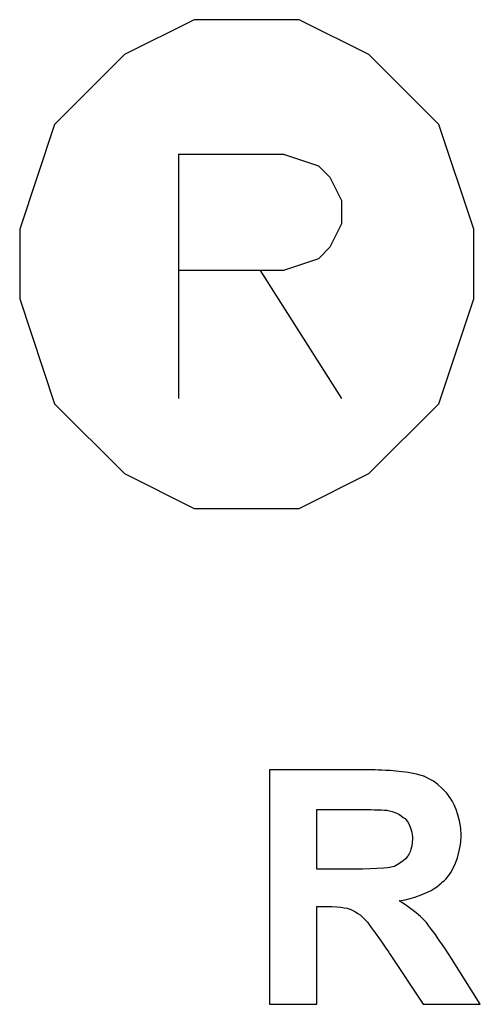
# Model space of a CAD drawing. Header units: inches. Extents: x 0 to 420, y -297 to 0.
# Tile 28 of 41: x 253.73 to 255.61, y -152.25 to -148.22. Entities that reach past the tile are written whole.
import ezdxf

# ---------------------------------------------------------------- set-up
doc = ezdxf.new("R2010")
doc.units = ezdxf.units.IN
doc.header["$MEASUREMENT"] = 0

msp = doc.modelspace()

# ---------------------------------------------------------------- linework, layer by layer
at = {"color": 18, "true_color": 0x000000}
for p, q in [((254.4431, -148.2214), (254.1575, -148.3643)), ((254.8716, -148.2214), (254.4431, -148.2214)), ((255.1572, -148.3643), (254.8716, -148.2214)), ((254.1575, -148.3643), (253.8718, -148.6499)), ((255.4429, -148.6499), (255.1573, -148.3643)), ((253.8718, -148.6499), (253.729, -149.0784)), ((255.5858, -149.0784), (255.4429, -148.6499)), ((254.379, -148.7712), (254.379, -149.771)), ((254.379, -148.7712), (254.8075, -148.7712)), ((254.8075, -148.7712), (254.9503, -148.8188)), ((254.9503, -148.8188), (254.9979, -148.8664)), ((254.9979, -148.8664), (255.0455, -148.9617)), ((255.0455, -148.9617), (255.0455, -149.0569)), ((255.0455, -149.0569), (254.9979, -149.1521)), ((253.729, -149.0784), (253.729, -149.364)), ((255.5857, -149.364), (255.5857, -149.0784)), ((254.9979, -149.1521), (254.9503, -149.1997)), ((254.9503, -149.1997), (254.8075, -149.2473)), ((254.8075, -149.2473), (254.379, -149.2473)), ((254.7123, -149.2473), (255.0455, -149.771)), ((253.729, -149.364), (253.8718, -149.7925)), ((255.4429, -149.7925), (255.5858, -149.364)), ((253.8718, -149.7925), (254.1575, -150.0782)), ((255.1573, -150.0782), (255.4429, -149.7925)), ((254.1575, -150.0782), (254.4431, -150.221)), ((254.8716, -150.221), (255.1572, -150.0782)), ((254.4431, -150.221), (254.8716, -150.221)), ((255.1827, -151.2903), (254.75, -151.2903)), ((254.75, -151.2903), (254.75, -152.25)), ((255.1952, -151.2917), (255.1827, -151.2903)), ((255.1827, -151.2903), (255.1827, -151.2903)), ((255.2104, -151.2917), (255.1952, -151.2917)), ((255.2257, -151.2931), (255.2104, -151.2917)), ((255.2437, -151.2931), (255.2257, -151.2931)), ((255.2798, -151.2972), (255.2437, -151.2931)), ((255.3172, -151.3014), (255.2798, -151.2972)), ((255.3519, -151.3083), (255.3172, -151.3014)), ((255.3671, -151.3125), (255.3519, -151.3083)), ((255.381, -151.3167), (255.3671, -151.3125)), ((255.3824, -151.3167), (255.381, -151.3167)), ((255.3838, -151.318), (255.3824, -151.3167)), ((255.3921, -151.3222), (255.3838, -151.318)), ((255.4046, -151.3291), (255.3921, -151.3222)), ((255.4212, -151.3375), (255.4046, -151.3291)), ((255.4393, -151.3513), (255.4212, -151.3375)), ((255.4573, -151.3666), (255.4393, -151.3513)), ((255.4753, -151.386), (255.4573, -151.3666)), ((255.492, -151.4096), (255.4753, -151.386)), ((255.492, -151.411), (255.492, -151.4096)), ((255.4933, -151.4123), (255.492, -151.411)), ((255.4961, -151.4165), (255.4933, -151.4123)), ((255.4989, -151.4207), (255.4961, -151.4165)), ((255.5058, -151.4345), (255.4989, -151.4207)), ((254.9442, -151.6967), (254.9442, -151.4526)), ((254.9442, -151.4526), (255.1661, -151.4526)), ((255.1661, -151.4526), (255.1785, -151.454)), ((255.1785, -151.454), (255.209, -151.454)), ((255.1785, -151.454), (255.1785, -151.454)), ((255.209, -151.454), (255.2215, -151.4553)), ((255.2215, -151.4553), (255.2298, -151.4553)), ((255.2298, -151.4553), (255.234, -151.4567)), ((255.234, -151.4567), (255.2354, -151.4567)), ((255.2354, -151.4567), (255.252, -151.4609)), ((255.252, -151.4609), (255.2673, -151.4664)), ((255.2673, -151.4664), (255.2798, -151.472)), ((255.2798, -151.472), (255.2895, -151.4789)), ((255.5141, -151.4526), (255.5058, -151.4345)), ((255.5211, -151.4748), (255.5141, -151.4526)), ((255.2895, -151.4789), (255.2978, -151.4859)), ((255.2978, -151.4859), (255.3047, -151.49)), ((255.3047, -151.49), (255.3075, -151.4942)), ((255.3075, -151.4942), (255.3089, -151.4956)), ((255.3089, -151.4956), (255.3172, -151.5067)), ((255.3172, -151.5067), (255.3242, -151.5205)), ((255.528, -151.4997), (255.5211, -151.4748)), ((255.5336, -151.5288), (255.528, -151.4997)), ((255.3242, -151.5205), (255.3283, -151.533)), ((255.3283, -151.533), (255.3325, -151.5455)), ((255.3325, -151.5455), (255.3339, -151.5566)), ((255.535, -151.5594), (255.5336, -151.5288)), ((255.3339, -151.5885), (255.3325, -151.6023)), ((255.3339, -151.5566), (255.3352, -151.5649)), ((255.3352, -151.5732), (255.3339, -151.5885)), ((255.3352, -151.5649), (255.3352, -151.5704)), ((255.3352, -151.5704), (255.3352, -151.5732)), ((255.5322, -151.5968), (255.5336, -151.5871)), ((255.5336, -151.5774), (255.535, -151.5704)), ((255.5336, -151.5871), (255.5336, -151.5774)), ((255.535, -151.5607), (255.535, -151.5594)), ((255.535, -151.5635), (255.535, -151.5607)), ((255.535, -151.5704), (255.535, -151.5635)), ((255.3214, -151.6342), (255.3172, -151.6398)), ((255.3255, -151.6259), (255.3214, -151.6342)), ((255.3283, -151.6148), (255.3255, -151.6259)), ((255.3325, -151.6023), (255.3283, -151.6148)), ((255.5197, -151.6509), (255.5266, -151.6218)), ((255.5266, -151.6218), (255.5322, -151.5968)), ((255.2978, -151.6634), (255.2798, -151.6758)), ((255.3061, -151.655), (255.2978, -151.6634)), ((255.3144, -151.6453), (255.3061, -151.655)), ((255.3158, -151.644), (255.3144, -151.6453)), ((255.3172, -151.6398), (255.3158, -151.644)), ((255.5086, -151.68), (255.5197, -151.6509)), ((255.1328, -151.6967), (254.9442, -151.6967)), ((255.1605, -151.6953), (255.1328, -151.6967)), ((255.1896, -151.6939), (255.1605, -151.6953)), ((255.2188, -151.6925), (255.1896, -151.6939)), ((255.2312, -151.6911), (255.2188, -151.6925)), ((255.2423, -151.6897), (255.2312, -151.6911)), ((255.2534, -151.6869), (255.2423, -151.6897)), ((255.2604, -151.6856), (255.2534, -151.6869)), ((255.2617, -151.6856), (255.2604, -151.6856)), ((255.2659, -151.6828), (255.2617, -151.6856)), ((255.2728, -151.68), (255.2659, -151.6828)), ((255.2798, -151.6758), (255.2728, -151.68)), ((255.4823, -151.7244), (255.492, -151.7105)), ((255.492, -151.7105), (255.5086, -151.68)), ((255.4448, -151.7618), (255.4531, -151.7549)), ((255.4531, -151.7549), (255.4587, -151.7494)), ((255.4587, -151.7494), (255.4642, -151.7452)), ((255.4642, -151.7452), (255.4684, -151.741)), ((255.4684, -151.741), (255.4698, -151.7396)), ((255.4698, -151.7396), (255.4712, -151.7383)), ((255.4712, -151.7383), (255.4823, -151.7244)), ((255.381, -151.7979), (255.3963, -151.791)), ((255.3963, -151.791), (255.4115, -151.784)), ((255.4115, -151.784), (255.424, -151.7757)), ((255.424, -151.7757), (255.4351, -151.7688)), ((255.4351, -151.7688), (255.4448, -151.7618)), ((255.2812, -151.827), (255.3047, -151.8229)), ((255.2825, -151.827), (255.2812, -151.827)), ((255.2839, -151.8284), (255.2825, -151.827)), ((255.2923, -151.8339), (255.2839, -151.8284)), ((255.3033, -151.8409), (255.2923, -151.8339)), ((255.3047, -151.8229), (255.3255, -151.8173)), ((255.3255, -151.8173), (255.345, -151.8118)), ((255.345, -151.8118), (255.3644, -151.8048)), ((255.3644, -151.8048), (255.381, -151.7979)), ((254.9442, -152.25), (254.9442, -151.8492)), ((254.9442, -151.8492), (255.0066, -151.8492)), ((255.0066, -151.8492), (255.026, -151.8506)), ((255.026, -151.8506), (255.0426, -151.852)), ((255.0426, -151.852), (255.0565, -151.8548)), ((255.0565, -151.8548), (255.0676, -151.8561)), ((255.0676, -151.8561), (255.0745, -151.8589)), ((255.0745, -151.8589), (255.0787, -151.8603)), ((255.0787, -151.8603), (255.0801, -151.8603)), ((255.0801, -151.8603), (255.0912, -151.8658)), ((255.0912, -151.8658), (255.1023, -151.8714)), ((255.1023, -151.8714), (255.112, -151.8783)), ((255.3172, -151.8506), (255.3033, -151.8409)), ((255.3339, -151.8631), (255.3172, -151.8506)), ((255.3505, -151.8756), (255.3339, -151.8631)), ((255.3685, -151.8908), (255.3505, -151.8756)), ((255.112, -151.8783), (255.1217, -151.8839)), ((255.1217, -151.8839), (255.1286, -151.8908)), ((255.1286, -151.8908), (255.1342, -151.8964)), ((255.1342, -151.8964), (255.1369, -151.8991)), ((255.1369, -151.8991), (255.1383, -151.9005)), ((255.1383, -151.9005), (255.1439, -151.9075)), ((255.1439, -151.9075), (255.1508, -151.9144)), ((255.1508, -151.9144), (255.1661, -151.9352)), ((255.3838, -151.9075), (255.3685, -151.8908)), ((255.3852, -151.9088), (255.3838, -151.9075)), ((255.3921, -151.9158), (255.3852, -151.9088)), ((255.4004, -151.9269), (255.3921, -151.9158)), ((255.1661, -151.9352), (255.1827, -151.9574)), ((255.1827, -151.9574), (255.2007, -151.9823)), ((255.4129, -151.9435), (255.4004, -151.9269)), ((255.4296, -151.9643), (255.4129, -151.9435)), ((255.2007, -151.9823), (255.216, -152.0045)), ((255.4379, -151.9782), (255.4296, -151.9643)), ((255.4476, -151.992), (255.4379, -151.9782)), ((255.4587, -152.0073), (255.4476, -151.992)), ((255.216, -152.0045), (255.2229, -152.0156)), ((255.2229, -152.0156), (255.2285, -152.0239)), ((255.2285, -152.0239), (255.234, -152.0309)), ((255.234, -152.0309), (255.2382, -152.0364)), ((255.2382, -152.0364), (255.2396, -152.0406)), ((255.4698, -152.0239), (255.4587, -152.0073)), ((255.4823, -152.0434), (255.4698, -152.0239)), ((255.2396, -152.0406), (255.2409, -152.042)), ((255.2409, -152.042), (255.3796, -152.25)), ((255.4947, -152.0628), (255.4823, -152.0434)), ((255.6126, -152.25), (255.4947, -152.0628)), ((254.75, -152.25), (254.9442, -152.25)), ((255.3796, -152.25), (255.6126, -152.25))]:
    msp.add_line(p, q, dxfattribs=at)

doc.saveas('drawing.dxf')
